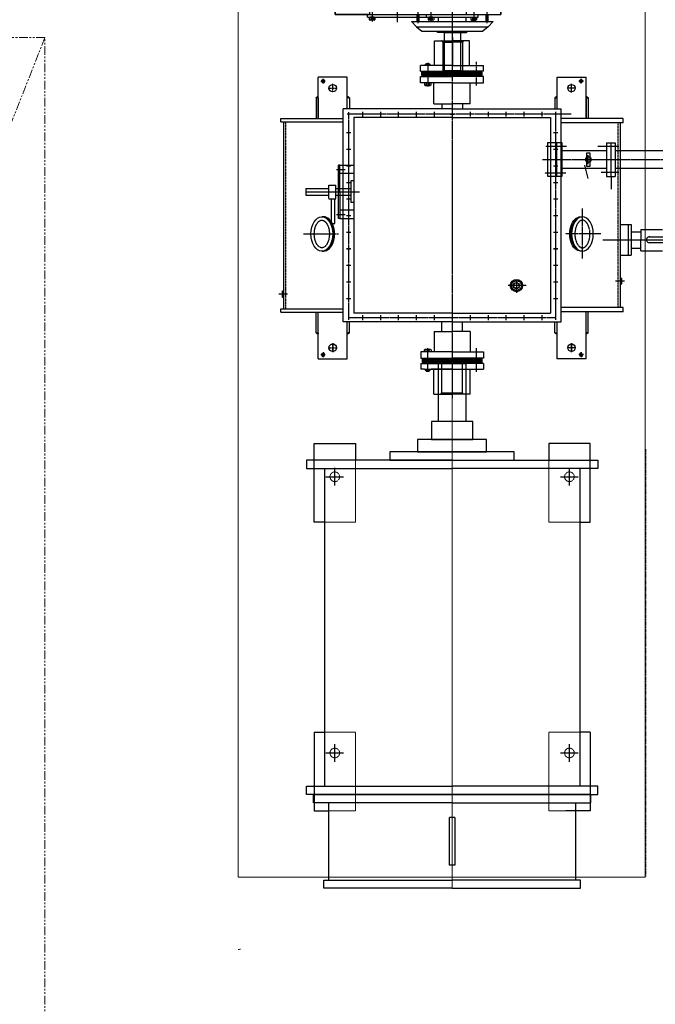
# Model space of a CAD drawing. Header units: inches. Extents: x -4968858 to -265257, y -220693 to 1871410.
# Tile 47 of 225: x -2027479 to -2025176, y 978444 to 982008. Entities that reach past the tile are written whole.
import ezdxf

# ---------------------------------------------------------------- set-up
doc = ezdxf.new("R2010")
doc.units = ezdxf.units.IN
doc.header["$MEASUREMENT"] = 0
doc.header["$PDSIZE"] = 0.25
for name, pattern in [('CENTER', [2, 1.25, -0.25, 0.25, -0.25]), ('CENTER2', [1.125, 0.75, -0.125, 0.125, -0.125]), ('CONTINOUS', [0]), ('DASHED', [0.75, 0.5, -0.25]), ('HIDDEN', [0.375, 0.25, -0.125]), ('PHANTOM2', [1.25, 0.625, -0.125, 0.125, -0.125, 0.125, -0.125])]:
    doc.linetypes.add(name, pattern=pattern)
for name, color, linetype, lineweight in [('01_Dimension', 12, 'Continuous', 13), ('01_WALL', 54, 'Continuous', 15), ('16. REF LINE', 251, 'PHANTOM2', 0), ('CABLE TRENCH', 254, 'DASHED', 0), ('CEN', 120, 'CENTER', 13), ('HIDDEN', 3, 'HIDDEN', 13)]:
    doc.layers.add(name, color=color, linetype=linetype, lineweight=lineweight)
for name, color, linetype in [('1', 1, 'Continuous'), ('Layer1', 2, 'HIDDEN'), ('stiffnen2', 225, 'Continuous')]:
    doc.layers.add(name, color=color, linetype=linetype)

# ---------------------------------------------------------------- blocks, each defined once
blk = doc.blocks.new('500PST-TV')
h = blk.add_hatch()
h.set_pattern_fill('ANSI31', color=256, style=0)
h.set_pattern_definition([(45, (12869.98089, -11302.66111), (-0.08838834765, 0.08838834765), [])])
h.paths.add_polyline_path([(-1052.5, 485.9), (-1057.3, 485.9), (-1052.5, 493.9)])
h = blk.add_hatch()
h.set_pattern_fill('ANSI31', color=256, style=0)
h.set_pattern_definition([(135, (-14124.00146, -11302.66111), (0.08838834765, 0.08838834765), [])])
h.paths.add_polyline_path([(-201.5, 485.9), (-196.7, 485.9), (-201.5, 493.9)])
h = blk.add_hatch()
h.set_pattern_fill('ANSI31', color=256, style=0)
h.set_pattern_definition([(315, (12869.98089, 12169.40942), (-0.08838834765, -0.08838834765), [])])
h.paths.add_polyline_path([(-1052.5, 380.9), (-1057.3, 380.9), (-1052.5, 372.9)])
h = blk.add_hatch()
h.set_pattern_fill('ANSI31', color=256, style=0)
h.set_pattern_definition([(225, (-14124.00146, 12169.40942), (0.08838834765, -0.08838834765), [])])
h.paths.add_polyline_path([(-201.5, 380.9), (-196.7, 380.9), (-201.5, 372.9)])
h = blk.add_hatch()
h.set_pattern_fill('ANSI31', color=256, style=0)
h.set_pattern_definition([(45, (12869.98089, -12167.66111), (-0.08838834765, 0.08838834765), [])])
h.paths.add_polyline_path([(-1052.5, -379.1), (-1057.3, -379.1), (-1052.5, -371.1)])
h = blk.add_hatch()
h.set_pattern_fill('ANSI31', color=256, style=0)
h.set_pattern_definition([(135, (-14124.00146, -12167.66111), (0.08838834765, 0.08838834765), [])])
h.paths.add_polyline_path([(-201.5, -379.1), (-196.7, -379.1), (-201.5, -371.1)])
h = blk.add_hatch()
h.set_pattern_fill('ANSI31', color=256, style=0)
h.set_pattern_definition([(315, (12869.98089, 11304.40942), (-0.08838834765, -0.08838834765), [])])
h.paths.add_polyline_path([(-1052.5, -484.1), (-1057.3, -484.1), (-1052.5, -492.1)])
h = blk.add_hatch()
h.set_pattern_fill('ANSI31', color=256, style=0)
h.set_pattern_definition([(225, (-14124.00146, 11304.40942), (0.08838834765, -0.08838834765), [])])
h.paths.add_polyline_path([(-201.5, -484.1), (-196.7, -484.1), (-201.5, -492.1)])
at = {"color": 7}
for p, q in [((-977.5, 620.9), (-965.5, 620.9)), ((-965.5, 610.9), (-288.5, 610.9)), ((-924.7, 615.9), (-900.2, 615.9)), ((-924.7, 610.9), (-924.7, 615.9)), ((-912.5, 596.9), (-912.5, 629.2)), ((-900.2, 615.9), (-900.2, 610.9)), ((-288.5, 620.9), (-276.5, 620.9)), ((-1146.5, 485.9), (-977.5, 485.9)), ((-1146.5, 485.9), (-1146.5, 380.9)), ((-1052.5, 493.9), (-1052.5, 485.9)), ((-1052.5, 493.9), (-977.5, 493.9)), ((-1052.5, 485.9), (-977.5, 485.9)), ((-201.5, 493.9), (-276.5, 493.9)), ((-201.5, 485.9), (-276.5, 485.9)), ((-276.5, 485.9), (-126.5, 485.9)), ((-201.5, 485.9), (-201.5, 493.9)), ((-126.5, 380.9), (-126.5, 485.9)), ((-1012.5, 395.9), (-241.5, 395.9)), ((-1146.5, 380.9), (-1012.5, 380.9)), ((-1052.5, 372.9), (-1012.5, 372.9)), ((-273.5, 356.6), (-981.5, 356.6)), ((-273.5, 0.4), (-273.5, 356.6)), ((-241.5, 380.9), (-126.5, 380.9)), ((-201.5, 372.9), (-241.5, 372.9)), ((-273.5, 0.4), (-273.5, -355.9)), ((-260.4, 8.4), (-260.4, -6.5)), ((-260.4, 8.4), (-260.4, -6.5)), ((-260.4, -6.6), (-260.4, 8.2)), ((-260.4, -6.6), (-260.4, 8.2)), ((-273.5, -355.9), (-981.5, -355.9)), ((-1146.5, -379.1), (-1012.5, -379.1)), ((-1146.5, -484.1), (-1146.5, -379.1)), ((-1052.5, -371.1), (-1012.5, -371.1)), ((-201.5, -371.1), (-241.5, -371.1)), ((-241.5, -379.1), (-126.5, -379.1)), ((-126.5, -379.1), (-126.5, -484.1)), ((-1012.5, -394.1), (-241.5, -394.1)), ((-1146.5, -484.1), (-976.4, -484.1)), ((-1052.5, -492.1), (-1052.5, -484.1)), ((-1052.5, -484.1), (-976.4, -484.1)), ((-1052.5, -492.1), (-976.4, -492.1)), ((-201.5, -484.1), (-276.5, -484.1)), ((-276.5, -484.1), (-126.5, -484.1)), ((-201.5, -492.1), (-276.5, -492.1)), ((-201.5, -484.1), (-201.5, -492.1)), ((-976.4, -619.1), (-960.4, -619.1)), ((-960.4, -609.1), (-456.9, -609.1)), ((-392.1, -609.1), (-292.5, -609.1)), ((-292.5, -619.1), (-276.5, -619.1))]:
    blk.add_line(p, q, dxfattribs=at)
for p, q in [((-977.5, 620.9), (-977.5, 395.9)), ((-965.5, 620.9), (-965.5, 395.9)), ((-288.5, 620.9), (-288.5, 395.9)), ((-276.5, 620.9), (-276.5, 395.9)), ((-530.4, 530.8), (-554.4, 530.8)), ((-1052.5, 493.9), (-1057.3, 485.9)), ((-201.5, 493.9), (-196.7, 485.9)), ((-141.5, 476.9), (-141.5, 460.4)), ((-566.9, 438.8), (-656.9, 438.8)), ((-656.9, 438.8), (-656.9, 426.1)), ((-566.9, 447.9), (-566.9, 422.3)), ((-566.3, 447.9), (-517.8, 447.9)), ((-517.8, 447.9), (-517.8, 422.3)), ((-1012.5, 0.9), (-1012.5, 395.9)), ((-656.9, 426.1), (-566.9, 426.1)), ((-638.5, 407.5), (-638.5, 412.5)), ((-638.5, 412.5), (-446, 412.5)), ((-542.2, 407.5), (-638.5, 407.5)), ((-638.5, 407.5), (-638.5, 356.6)), ((-623.7, 419.7), (-623.7, 388)), ((-608.5, 356.6), (-608.5, 407.5)), ((-566.3, 422.3), (-517.8, 422.3)), ((-542.2, 407.5), (-446, 407.5)), ((-476, 356.6), (-476, 407.5)), ((-460.7, 419.7), (-460.7, 388)), ((-446, 407.5), (-446, 412.5)), ((-446, 407.5), (-446, 356.6)), ((-241.5, 0.4), (-241.5, 395.9)), ((-1052.5, 372.9), (-1057.3, 380.9)), ((-1052.5, 372.9), (-1052.5, 380.9)), ((-981.5, 0.8), (-981.5, 356.6)), ((-928.9, 368.4), (-928.9, 383.2)), ((-928.9, 368.4), (-928.9, 383.2)), ((-868.9, 368.4), (-868.9, 383.2)), ((-868.9, 368.4), (-868.9, 383.2)), ((-809, 368.7), (-809, 383.2)), ((-808.9, 368.4), (-808.9, 383.2)), ((-749, 368.7), (-749, 383.2)), ((-748.9, 368.4), (-748.9, 383.2)), ((-689, 368.7), (-689, 383.2)), ((-688.9, 368.4), (-688.9, 383.2)), ((-628.9, 368.4), (-628.9, 383.2)), ((-568.9, 368.4), (-568.9, 383.2)), ((-568.9, 368.4), (-568.9, 383.2)), ((-508.9, 368.4), (-508.9, 383.2)), ((-508.9, 368.4), (-508.9, 383.2)), ((-448.9, 368.4), (-448.9, 383.2)), ((-448.9, 368.4), (-448.9, 383.2)), ((-388.9, 368.4), (-388.9, 383.2)), ((-388.9, 368.4), (-388.9, 383.2)), ((-328.9, 368.4), (-328.9, 383.2)), ((-328.9, 368.4), (-328.9, 383.2)), ((-201.5, 372.9), (-201.5, 380.9)), ((-201.5, 372.9), (-196.7, 380.9)), ((-989, 325.9), (-1006.5, 325.9)), ((-252, 325.9), (-269.5, 325.9)), ((-989, 260.9), (-1006.5, 260.9)), ((-252, 260.9), (-269.5, 260.9)), ((-989, 195.9), (-1006.5, 195.9)), ((-252, 195.9), (-269.5, 195.9)), ((-1163.5, 114.8), (-1183.7, 114.8)), ((-1183.7, 101.5), (-1183.7, 114.8)), ((-1163.5, 114.8), (-1163.5, 1.1)), ((-1160, 1.1), (-1160, 110)), ((-1148.2, 110), (-1160, 110)), ((-1155.3, 1.1), (-1155.3, 110)), ((-1151.2, 1.1), (-1151.2, 110)), ((-1147.9, 1.1), (-1147.9, 110)), ((-1144.5, 114.8), (-1144.5, 1.3)), ((-1121.7, 114.8), (-1144.5, 114.8)), ((-1121.7, 89.3), (-1121.7, 114.8)), ((-989, 130.9), (-1006.5, 130.9)), ((-252, 130.9), (-269.5, 130.9)), ((-147, 89.4), (-147, 114.9)), ((-147, 114.9), (-124.2, 114.9)), ((-124.2, 114.9), (-124.2, 1.4)), ((-120.5, 1.2), (-120.5, 110.1)), ((-120.5, 110.1), (-108.6, 110.1)), ((-117.5, 1.2), (-117.5, 110.1)), ((-113.4, 1.2), (-113.4, 110.1)), ((-108.6, 1.2), (-108.6, 110.1)), ((-105.2, 114.9), (-105.2, 1.2)), ((-105.2, 114.9), (-85, 114.9)), ((-85, -0.9), (-85, 114.9)), ((-1190.9, 95.2), (-1190.9, 83.5)), ((-1187.9, 94.2), (-1190.9, 94.2)), ((-1187.9, 84.3), (-1190.9, 84.3)), ((-1187.9, 98.2), (-1187.9, 89.2)), ((-1185.7, 98.2), (-1187.9, 98.2)), ((-1187.9, 80.3), (-1187.9, 89.3)), ((-1185.7, 80.3), (-1187.9, 80.3)), ((-1185.8, 98.5), (-1185.8, 79.8)), ((-1183.7, 99.3), (-1183.7, -96.2)), ((-1183.7, 1.1), (-1183.7, 77.3)), ((-1163.5, 103.7), (-1160, 103.7)), ((-1163.5, 74.9), (-1160, 74.9)), ((-1148.2, 103.7), (-1144.2, 103.7)), ((-1148.2, 74.9), (-1144.2, 74.9)), ((-1121.8, 95.2), (-1113.7, 95.2)), ((-1121.8, 83.5), (-1113.7, 83.5)), ((-1121.7, 1.1), (-1121.7, 89.3)), ((-1121.6, 101.5), (-1113.7, 101.5)), ((-1113.6, 77.3), (-1121.6, 77.3)), ((-1112.2, 98.5), (-1112.2, 79.8)), ((-156.5, 98.6), (-156.5, 80)), ((-155.1, 77.4), (-147.1, 77.4)), ((-147.1, 101.6), (-155, 101.6)), ((-146.9, 95.3), (-155, 95.3)), ((-146.9, 83.7), (-155, 83.7)), ((-147, 1.2), (-147, 89.4)), ((-124.2, 103.8), (-120.5, 103.8)), ((-124.2, 75), (-120.5, 75)), ((-105.2, 103.8), (-108.6, 103.8)), ((-105.2, 75), (-108.6, 75)), ((-83, 98.3), (-80.8, 98.3)), ((-83, 80.5), (-80.8, 80.5)), ((-82.9, 98.6), (-82.9, 80)), ((-80.8, 98.3), (-80.8, 89.4)), ((-80.8, 94.4), (-77.7, 94.4)), ((-80.8, 80.5), (-80.8, 89.5)), ((-80.8, 84.4), (-77.7, 84.4)), ((-77.7, 95.3), (-77.7, 83.7)), ((-1274, 66.6), (-1183.5, 66.6)), ((-1274, 66.6), (-1274, 1.3)), ((-1144.5, 37.2), (-1144.5, -36.6)), ((-1047.9, 66.5), (-1121.7, 66.5)), ((-1047.9, 66.5), (-1047.9, 1.1)), ((-1047.9, 38.5), (-1012.5, 38.5)), ((-989, 65.9), (-1006.5, 65.9)), ((-252, 65.9), (-269.5, 65.9)), ((-223.4, 38.5), (-241.5, 38.5)), ((-223.4, 66.8), (-148, 66.8)), ((-223.4, 66.8), (-223.4, 1.4)), ((-85, 65.2), (4.8, 65.2)), ((4.8, 65.2), (4.8, 0)), ((-1274, -64.1), (-1274, 1.3)), ((-1183.7, 1.1), (-1183.7, -112.6)), ((-1163.5, -112.6), (-1163.5, 1.1)), ((-1159.8, -107.8), (-1159.8, 1.1)), ((-1155.4, -107.8), (-1155.4, 1.1)), ((-1151.2, -107.8), (-1151.2, 1.1)), ((-1147.9, -107.8), (-1147.9, 1.1)), ((-1144.5, -112.6), (-1144.5, 0.9)), ((-1121.7, 1.1), (-1121.7, -112.6)), ((-1047.9, -63.9), (-1047.9, 1.5)), ((-1012.5, 0.9), (-1012.5, -394.1)), ((-241.5, 0.4), (-241.5, -394.1)), ((-223.4, -64), (-223.4, 1.4)), ((-147, 1.2), (-147, -112.5)), ((-124.2, -112.5), (-124.2, 1)), ((-120.5, -107.7), (-120.5, 1.2)), ((-117.5, -107.7), (-117.5, 1.2)), ((-113.4, -107.7), (-113.4, 1.2)), ((-108.6, -107.7), (-108.6, 1.2)), ((-105.2, -112.5), (-105.2, 1.2)), ((-85, 1.2), (-85, -112.5)), ((4.8, -62.4), (4.8, 0.1)), ((-981.5, -0.1), (-981.5, -355.9)), ((-1274, -64.1), (-1183.5, -64.1)), ((-1047.9, -63.9), (-1121.7, -63.9)), ((-1047.9, -36.6), (-1012.5, -36.6)), ((-989, -64.2), (-1006.5, -64.2)), ((-252, -64.2), (-269.5, -64.2)), ((-223.4, -36.5), (-241.5, -36.5)), ((-223.4, -64), (-148, -64)), ((-85, -62.4), (4.8, -62.4)), ((-1159.8, -101.5), (-1163.5, -101.5)), ((-1144.4, -101.5), (-1147.9, -101.5)), ((-120.5, -101.4), (-124.5, -101.4)), ((-124.2, -72.6), (-120.5, -72.6)), ((-105.2, -72.6), (-108.6, -72.6)), ((-105.2, -101.4), (-108.6, -101.4)), ((-1163.5, -112.6), (-1183.7, -112.6)), ((-1159.8, -107.8), (-1147.9, -107.8)), ((-1121.7, -112.6), (-1144.5, -112.6)), ((-989, -129.2), (-1006.5, -129.2)), ((-252, -129.2), (-269.5, -129.2)), ((-147, -112.5), (-124.2, -112.5)), ((-120.5, -107.7), (-108.6, -107.7)), ((-105.2, -112.5), (-85, -112.5)), ((-989, -194.2), (-1006.5, -194.2)), ((-252, -194.2), (-269.5, -194.2)), ((-989, -259.2), (-1006.5, -259.2)), ((-252, -259.2), (-269.5, -259.2)), ((-989, -324.2), (-1006.5, -324.2)), ((-252.1, -324.6), (-269.7, -324.6)), ((-1052.5, -371.1), (-1057.3, -379.1)), ((-1052.5, -371.1), (-1052.5, -379.1)), ((-928.9, -381.6), (-928.9, -366.8)), ((-928.9, -381.6), (-928.9, -366.8)), ((-868.9, -381.6), (-868.9, -366.8)), ((-868.9, -381.6), (-868.9, -366.8)), ((-809, -381.3), (-809, -366.8)), ((-808.9, -381.6), (-808.9, -366.8)), ((-749, -381.3), (-749, -366.8)), ((-748.9, -381.6), (-748.9, -366.8)), ((-689, -381.3), (-689, -366.8)), ((-688.9, -381.6), (-688.9, -366.8)), ((-628.9, -381.6), (-628.9, -366.8)), ((-568.9, -381.6), (-568.9, -366.8)), ((-568.9, -381.6), (-568.9, -366.8)), ((-508.9, -381.6), (-508.9, -366.8)), ((-508.9, -381.6), (-508.9, -366.8)), ((-462.8, -372.9), (-462.8, -377.8)), ((-448.9, -381.6), (-448.9, -366.8)), ((-448.9, -381.6), (-448.9, -366.8)), ((-388.9, -381.6), (-388.9, -366.8)), ((-388.9, -381.6), (-388.9, -366.8)), ((-381.7, -372.9), (-381.7, -377.8)), ((-328.9, -381.6), (-328.9, -366.8)), ((-328.9, -381.6), (-328.9, -366.8)), ((-201.5, -371.1), (-201.5, -379.1)), ((-201.5, -371.1), (-196.7, -379.1)), ((-976.4, -619.1), (-976.4, -394.1)), ((-960.4, -619.1), (-960.4, -394.1)), ((-456.9, -396.5), (-456.9, -558.6)), ((-392.1, -396.5), (-392.1, -558.6)), ((-292.5, -619.1), (-292.5, -394.1)), ((-276.5, -619.1), (-276.5, -394.1)), ((-1052.5, -492.1), (-1057.3, -484.1)), ((-445.9, -478.4), (-494.3, -490.9)), ((-441.8, -492.2), (-409.7, -492.2)), ((-201.5, -492.1), (-196.7, -484.1)), ((-715.9, -545.3), (-715.9, -632.8)), ((-715.9, -545.3), (-715.9, -632.8)), ((-486, -558.6), (-486, -590.1)), ((-364.3, -558.6), (-486, -558.6)), ((-364.3, -558.6), (-364.3, -590.1)), ((-865.5, -623.1), (-865.5, -590.8)), ((-865.5, -623.1), (-865.5, -590.8)), ((-486, -575.2), (-531.9, -575.2)), ((-364.3, -573.9), (-486, -573.9)), ((-364.3, -590.1), (-486, -590.1)), ((-456.9, -590.1), (-456.9, -762.2)), ((-392.1, -590.1), (-392.1, -762.2)), ((-875.5, -609.1), (-875.5, -614.1)), ((-875.5, -609.1), (-875.5, -614.1)), ((-875.5, -614.1), (-855.5, -614.1)), ((-875.5, -614.1), (-855.5, -614.1)), ((-855.5, -614.1), (-855.5, -609.1)), ((-855.5, -614.1), (-855.5, -609.1)), ((-771, -609.3), (-771, -647.6)), ((-771, -609.3), (-771, -647.6)), ((-771, -638.3), (-660.8, -638.3)), ((-771, -638.3), (-660.8, -638.3)), ((-660.8, -609.3), (-660.8, -647.6)), ((-660.8, -609.3), (-660.8, -647.6)), ((-660.8, -647.6), (-771, -647.6)), ((-660.8, -647.6), (-771, -647.6)), ((-747, -683.1), (-747, -647.6)), ((-747, -683.1), (-747, -647.6)), ((-687.7, -683.1), (-687.7, -647.6)), ((-687.7, -683.1), (-687.7, -647.6)), ((-756.2, -683.1), (-756.2, -760.9)), ((-756.2, -683.1), (-717.3, -683.1)), ((-756.2, -683.1), (-756.2, -760.9)), ((-756.2, -683.1), (-717.3, -683.1)), ((-725.8, -712.9), (-725.8, -816.8)), ((-725.8, -712.9), (-725.8, -816.8)), ((-678.5, -683.1), (-717.3, -683.1)), ((-678.5, -683.1), (-717.3, -683.1)), ((-705.1, -712.9), (-705.1, -816.8)), ((-705.1, -712.9), (-705.1, -816.8)), ((-678.5, -683.1), (-678.5, -760.9)), ((-678.5, -683.1), (-678.5, -760.9))]:
    blk.add_line(p, q)
at = {"linetype": 'DASHED', "ltscale": 0.5}
for p, q in [((-965.5, 602.9), (-288.5, 602.9)), ((-960.4, -601.1), (-292.5, -601.1))]:
    blk.add_line(p, q, dxfattribs=at)
at = {"color": 1, "linetype": 'CENTER', "ltscale": 5}
for p, q in [((-694.6, 539.2), (-694.6, 411.7)), ((-542.2, 530.8), (-542.2, 336.3)), ((-253.3, 375.9), (-1005.7, 375.9)), ((-997.4, 375.9), (-997.4, -374.1)), ((-260.4, -430.7), (-260.4, 380.9)), ((16.8, 0.1), (-1288.6, 1)), ((-425.1, -325.9), (-425.1, -795.4)), ((-253, -374.1), (-1004.9, -374.1)), ((-694.6, -537.5), (-694.6, -409.9)), ((-783.2, -471.1), (-602.8, -471.1)), ((-715.9, -632.8), (-715.9, -1293.1))]:
    blk.add_line(p, q, dxfattribs=at)
at = {"linetype": 'Continuous'}
for p, q in [((-554.4, 530.8), (-554.4, 447.9)), ((-530.4, 530.8), (-530.4, 447.9)), ((-554.4, 422.3), (-554.4, 368.1)), ((-530.4, 422.3), (-530.4, 368.1)), ((-486.4, -396.5), (-486.4, -377.8)), ((-363.9, -396.5), (-486.4, -396.5))]:
    blk.add_line(p, q, dxfattribs=at)
at = {"color": 1, "linetype": 'CENTER2'}
for p, q in [((-1122.9, 468.4), (-1140.5, 468.4)), ((-1131.5, 476.9), (-1131.5, 460.4)), ((-1131.5, -475.1), (-1131.5, -458.7)), ((-1122.9, -466.6), (-1140.5, -466.6))]:
    blk.add_line(p, q, dxfattribs=at)
at = {"color": 7, "linetype": 'CENTER', "ltscale": 6}
blk.add_line((-150, 468.4), (-132.5, 468.4), dxfattribs=at)
at = {"color": 1, "linetype": 'CENTER', "ltscale": 0.5}
for p, q in [((-1122.5, 433.4), (-1090.9, 433.4)), ((-1090.4, 433.4), (-1122.1, 433.4)), ((-1106.5, 449.4), (-1106.5, 417.1)), ((-1106.5, 449.4), (-1106.5, 417.1)), ((-182.5, 433.4), (-150.9, 433.4)), ((-166.5, 449.4), (-166.5, 417.1))]:
    blk.add_line(p, q, dxfattribs=at)
at = {"color": 7, "linetype": 'DASHED', "ltscale": 4}
for p, q in [((-502.2, 368.1), (-579.4, 368.1)), ((-579.4, 368.1), (-579.4, 356.6)), ((-502.4, 356.8), (-502.4, 368.3)), ((-1269.4, 38.8), (-1163.5, 38.8)), ((-1269.4, 38.8), (-1269.4, -36.6)), ((0, 34.1), (4.8, 38.9)), ((0, 34.1), (-105.8, 34.1)), ((0, 34.1), (0, 0)), ((0, -36.3), (0, 0.1)), ((-1269.4, -36.6), (-1274, -41.3)), ((-1269.4, -36.6), (-1163.5, -36.6)), ((0, -36.3), (-105.8, -36.3)), ((0, -36.3), (4.8, -41.1))]:
    blk.add_line(p, q, dxfattribs=at)
at = {"color": 1, "linetype": 'CENTER'}
for p, q in [((-1193.2, 89.3), (-1108, 89.3)), ((-1193.2, -87.1), (-1108, -87.1)), ((-881.4, -267), (-881.4, -202.5)), ((-474.3, -411.4), (-474.3, -335.1)), ((-377.9, -413.3), (-377.9, -338.8)), ((-1106.5, -447.7), (-1106.5, -415.4)), ((-1106.5, -447.7), (-1106.5, -415.4)), ((-166.5, -447.7), (-166.5, -415.4)), ((-1122.5, -431.6), (-1090.9, -431.6)), ((-1090.4, -431.6), (-1122.1, -431.6)), ((-182.5, -431.6), (-150.9, -431.6)), ((-378.3, -602.6), (-378.3, -527.1)), ((-472, -602.6), (-472, -538.5))]:
    blk.add_line(p, q, dxfattribs=at)
at = {"linetype": 'CENTER'}
for p, q in [((-1187.9, 95.2), (-1190.9, 95.2)), ((-1187.9, 83.5), (-1190.9, 83.5)), ((-75.5, 89.4), (-160.7, 89.4)), ((-80.8, 95.3), (-77.7, 95.3)), ((-80.8, 83.7), (-77.7, 83.7))]:
    blk.add_line(p, q, dxfattribs=at)
at = {"linetype": 'DASHED'}
for p, q in [((-1269.4, 38.8), (-1274, 43.4)), ((-486.4, -373), (-486.4, -344.2)), ((-363.9, -344.2), (-486.4, -344.2)), ((-363.9, -344.2), (-363.9, -373)), ((-363.9, -373), (-486.4, -373)), ((-363.9, -377.8), (-486.4, -377.8)), ((-363.9, -377.8), (-363.9, -396.5)), ((-455.6, -609.1), (-392.4, -609.1))]:
    blk.add_line(p, q, dxfattribs=at)
at = {"linetype": 'CENTER', "ltscale": 0.5}
blk.add_line((-156.6, -87), (-71.4, -87), dxfattribs=at)
at = {"color": 7, "lineweight": 15}
blk.add_line((-1014.4, -128.7), (-1014.4, -128.7), dxfattribs=at)
at = {"color": 1, "linetype": 'Continuous'}
blk.add_line((-858.9, -232.1), (-907.9, -232.1), dxfattribs=at)
at = {"color": 1}
for p, q in [((-260.4, -381.6), (-260.4, -366.8)), ((-260.4, -381.6), (-260.4, -366.8)), ((-141.5, -475.1), (-141.5, -458.7))]:
    blk.add_line(p, q, dxfattribs=at)
at = {"color": 1, "linetype": 'CENTER', "ltscale": 6}
blk.add_line((-150, -466.6), (-132.5, -466.6), dxfattribs=at)
blk.add_lwpolyline([(-448.6, -498.8), (-401.6, -498.8), (-401.6, -485.4), (-448.6, -485.4)], close=True)
for centre, radius in [((-1106.5, 433.4), 13.5), ((-166.5, 433.4), 13.5), ((-1106.5, -431.6), 13.5), ((-166.5, -431.6), 13.5), ((-425.1, -492.2), 9.99)]:
    blk.add_circle(centre, radius)
at = {"linetype": 'Continuous'}
for radius in [22.5, 11.2, 10.3]:
    blk.add_circle((-881.4, -232.1), radius, dxfattribs=at)
at = {"linetype": 'DASHED'}
blk.add_circle((-881.4, -232.1), 17.5, dxfattribs=at)
for centre, radius, start, end in [((-1181.7, 98.4), 4.06, 129.5502, 231.1387), ((-1173.7, 89.4), 12.1, 151.0243, 208.9757), ((-1181.7, 80.3), 4.07, 128.4173, 228.5736), ((-1116.3, 98.4), 4.06, 308.8613, 50.4498), ((-1124.3, 89.4), 12.1, 331.0243, 28.9757), ((-1116.3, 80.3), 4.07, 311.4264, 51.5827), ((-152.4, 98.5), 4.06, 129.5502, 231.1387), ((-144.4, 89.5), 12.1, 151.0243, 208.9757), ((-152.4, 80.5), 4.07, 128.4173, 228.5736), ((-87, 98.5), 4.06, 308.8613, 50.4498), ((-95, 89.5), 12.1, 331.0243, 28.9757), ((-87, 80.5), 4.07, 311.4264, 51.5827), ((-715.6, -713.6), 10.6, 352.1756, 194.6875), ((-715.6, -713.6), 10.6, 352.1756, 194.6875)]:
    blk.add_arc(centre, radius, start, end)
at = {"color": 1, "linetype": 'CENTER', "ltscale": 5}
for points in [[(-744.6, 472.9), (-744.6, 471.9), (-744.5, 471), (-744.1, 469), (-743.8, 468), (-742.8, 465.9), (-742.2, 464.8), (-740.6, 462.6), (-739.7, 461.5), (-737.5, 459.2), (-736.2, 458.1), (-733.3, 456), (-731.7, 454.9), (-727.4, 452.5), (-724.4, 451.1), (-718, 448.8), (-714.6, 447.8), (-707.4, 446.4), (-703.6, 445.9), (-696, 445.5), (-692.2, 445.5), (-684.6, 446), (-680.8, 446.6), (-673.7, 448.1), (-670.3, 449.1), (-664, 451.5), (-661.1, 452.9), (-656, 455.9), (-653.8, 457.5), (-650.4, 460.5), (-649.2, 461.9), (-647.2, 464.6), (-646.4, 465.9), (-645.3, 468.4), (-645, 469.6), (-644.6, 472), (-644.6, 473.1), (-644.8, 475.4), (-645.1, 476.6), (-646.1, 479.1), (-646.7, 480.4), (-648.5, 483.1), (-649.7, 484.4), (-652.5, 487.1), (-654.1, 488.5), (-657.8, 491), (-659.9, 492.2), (-664.5, 494.4), (-667, 495.5), (-672.3, 497.2), (-675, 498), (-681.9, 499.4), (-686.1, 499.9), (-694.6, 500.3), (-698.9, 500.2), (-707.3, 499.4), (-711.4, 498.6), (-719.1, 496.6), (-722.8, 495.3), (-729.3, 492.3), (-732.2, 490.6), (-736.4, 487.5), (-738, 486.1), (-740.6, 483.2), (-741.6, 481.8), (-743.2, 479.1), (-743.8, 477.8), (-744.5, 475.3), (-744.6, 474.1), (-744.6, 472.9)], [(-744.6, -471.1), (-744.6, -470.2), (-744.5, -469.2), (-744.1, -467.2), (-743.8, -466.2), (-742.8, -464.1), (-742.2, -463.1), (-740.6, -460.9), (-739.7, -459.7), (-737.5, -457.5), (-736.2, -456.4), (-733.3, -454.2), (-731.7, -453.2), (-727.4, -450.7), (-724.4, -449.4), (-718, -447.1), (-714.6, -446.1), (-707.4, -444.7), (-703.6, -444.2), (-696, -443.7), (-692.2, -443.7), (-684.6, -444.3), (-680.8, -444.8), (-673.7, -446.4), (-670.3, -447.4), (-664, -449.7), (-661.1, -451.1), (-656, -454.1), (-653.8, -455.8), (-650.4, -458.8), (-649.2, -460.1), (-647.2, -462.8), (-646.4, -464.1), (-645.3, -466.7), (-645, -467.9), (-644.6, -470.2), (-644.6, -471.4), (-644.8, -473.7), (-645.1, -474.9), (-646.1, -477.4), (-646.7, -478.7), (-648.5, -481.3), (-649.7, -482.7), (-652.5, -485.4), (-654.1, -486.7), (-657.8, -489.3), (-659.9, -490.5), (-664.5, -492.7), (-667, -493.7), (-672.3, -495.5), (-675, -496.2), (-681.9, -497.6), (-686.1, -498.2), (-694.6, -498.6), (-698.9, -498.5), (-707.3, -497.6), (-711.4, -496.9), (-719.1, -494.9), (-722.8, -493.6), (-729.3, -490.6), (-732.2, -488.9), (-736.4, -485.7), (-738, -484.3), (-740.6, -481.5), (-741.6, -480.1), (-743.2, -477.4), (-743.8, -476), (-744.5, -473.5), (-744.6, -472.3), (-744.6, -471.1)]]:
    blk.add_open_spline(points, degree=3, knots=[0, 0, 0, 0, 0.140436, 0.140436, 0.280873, 0.280873, 0.421309, 0.421309, 0.561746, 0.561746, 0.702182, 0.702182, 0.842618, 0.842618, 1.053593, 1.053593, 1.264568, 1.264568, 1.475543, 1.475543, 1.686519, 1.686519, 1.897494, 1.897494, 2.108469, 2.108469, 2.319444, 2.319444, 2.530419, 2.530419, 2.700294, 2.700294, 2.870169, 2.870169, 3.040043, 3.040043, 3.209918, 3.209918, 3.379793, 3.379793, 3.549668, 3.549668, 3.719543, 3.719543, 3.889418, 3.889418, 4.059293, 4.059293, 4.229168, 4.229168, 4.399043, 4.399043, 4.634243, 4.634243, 4.869443, 4.869443, 5.104642, 5.104642, 5.339842, 5.339842, 5.575042, 5.575042, 5.752362, 5.752362, 5.929682, 5.929682, 6.107002, 6.107002, 6.283185, 6.283185, 6.283185, 6.283185], dxfattribs=at)
at = {"layer": 'Defpoints', "color": 0, "linetype": 'ByBlock'}
for p in [(-1163.5, 114.8), (-105.2, 114.9), (-1274, 66.6), (4.8, 64.8), (-1163.5, -112.6), (-105.2, -112.5), (-105.2, -112.5)]:
    blk.add_point(p, dxfattribs=at)
at = {"layer": 'Layer1', "color": 7}
for centre in [(-1131.5, 468.4), (-141.5, 468.4), (-1131.5, -466.6), (-141.5, -466.6)]:
    blk.add_circle(centre, 5.1, dxfattribs=at)
for centre, start, end in [((-1131.5, 468.4), 90, 0), ((-141.5, 468.4), 180, 90), ((-1131.5, -466.6), 0, 270), ((-141.5, -466.6), 270, 180)]:
    blk.add_arc(centre, 6, start, end, dxfattribs=at)
at = {"layer": 'stiffnen2'}
blk.add_ellipse((-694.6, 472.9), major_axis=(-62, 0), ratio=0.634625, dxfattribs=at)
for centre, start_param, end_param in [((-694.6, 466.4), 6.117577, 9.590386), ((-694.6, 469.9), 6.206866, 9.501097)]:
    blk.add_ellipse(centre, major_axis=(-62, 0), ratio=0.634625, start_param=start_param, end_param=end_param, dxfattribs=at)
at = {"layer": 'stiffnen2', "extrusion": (0, 0, -1)}
for centre, start_param, end_param in [((-694.6, -464.6), 6.117577, 9.590386), ((-694.6, -468.1), 6.206866, 9.501097)]:
    blk.add_ellipse(centre, major_axis=(-62, 0), ratio=0.634625, start_param=start_param, end_param=end_param, dxfattribs=at)
blk.add_ellipse((-694.6, -471.1), major_axis=(-62, 0), ratio=0.634625, dxfattribs=at)
blk = doc.blocks.new('Hex Nut - 10 mm side')
at = {"color": 0, "linetype": 'Continuous'}
for p, q in [((-9.2, -6.8), (-9.2, 6.8)), ((-0.7, 9.1), (-8.5, 9.1)), ((-0.7, 4.5), (-8.5, 4.5)), ((0, -6.8), (0, 6.8)), ((-0.7, -4.5), (-8.5, -4.5)), ((-0.7, -9.1), (-8.5, -9.1))]:
    blk.add_line(p, q, dxfattribs=at)
for centre, radius, start, end in [((-5, 6.8), 4.19, 147.1328, 212.8672), ((6.6, 0), 15.7, 163.2214, 196.7786), ((-4.2, 6.8), 4.19, 327.1328, 32.8672), ((-15.7, 0), 15.7, 343.2214, 16.7787), ((-5, -6.8), 4.19, 147.1328, 212.8672), ((-4.2, -6.8), 4.19, 327.1328, 32.8672)]:
    blk.add_arc(centre, radius, start, end, dxfattribs=at)
blk = doc.blocks.new('200FC-TV')
for p, q in [((-170, 425), (170, 425)), ((-170, 425), (-170, -175.3)), ((170, 425), (170, -175.3)), ((-126.8, 342.8), (126.8, 342.8)), ((-180, 307.1), (-180, -93.9)), ((-180, 307.1), (-170, 307.1)), ((180, 307.1), (170, 307.1)), ((180, 307.1), (180, -93.9)), ((-185, 262.5), (-180, 262.5)), ((-185, 262.5), (-185, 137.5)), ((-353, 245), (-355, 243)), ((-353, 245), (-185, 245)), ((-353, 155), (-355, 157)), ((-353, 155), (-185, 155)), ((-195, 148), (-215, 130.2)), ((-195, 148), (-195, -148)), ((195, 148), (195, -148)), ((195, 148), (215, 130.2)), ((-215, 130.2), (-230, 110.5)), ((-230, 110.5), (-230, -110.5)), ((-215, 130.2), (-215, -130.2)), ((-170, 129), (-195, 129)), ((-170, 121), (-195, 121)), ((-185, 137.5), (-180, 137.5)), ((170, 129), (195, 129)), ((170, 121), (195, 121)), ((215, 130.2), (215, -130.2)), ((215, 130.2), (230, 110.5)), ((230, 110.5), (230, -110.5)), ((-180, 93.9), (-170, 93.9)), ((180, 93.9), (170, 93.9)), ((-195, 50), (-180, 50)), ((195, 50), (180, 50)), ((233, 53.7), (230, 53.7)), ((235, 30), (235, 51.7)), ((235, 30), (373, 30)), ((235, 30), (235, -30)), ((373, 30), (373, -30)), ((373, 30), (375, 28)), ((375, 28), (375, -28)), ((235, -30), (373, -30)), ((235, -30), (235, -51.7)), ((373, -30), (375, -28)), ((-195, -50), (-180, -50)), ((195, -50), (180, -50)), ((233, -53.7), (230, -53.7)), ((-180, -93.9), (-170, -93.9)), ((-126.8, -93.1), (126.8, -93.1)), ((180, -93.9), (170, -93.9)), ((-215, -130.2), (-230, -110.5)), ((-195, -148), (-215, -130.2)), ((-170, -121), (-195, -121)), ((-170, -129), (-195, -129)), ((170, -121), (195, -121)), ((170, -129), (195, -129)), ((195, -148), (215, -130.2)), ((215, -130.2), (230, -110.5)), ((-170, -175.3), (170, -175.3)), ((-109.9, -175.3), (-106.1, -198)), ((109.9, -175.3), (106.1, -198)), ((-107.8, -188), (107.8, -188)), ((-106.1, -198), (106.1, -198))]:
    blk.add_line(p, q)
at = {"ltscale": 3}
for p, q in [((-355, 243), (-355, 157)), ((-353, 245), (-353, 155))]:
    blk.add_line(p, q, dxfattribs=at)
for points in [[(-170, 425), (-131.8, 425), (-131.8, 300), (-170, 300)], [(170, 425), (131.8, 425), (131.8, 300), (170, 300)], [(-170, -175.3), (-131.8, -175.3), (-131.8, -50.3), (-170, -50.3)], [(170, -175.3), (131.8, -175.3), (131.8, -50.3), (170, -50.3)]]:
    blk.add_lwpolyline(points, close=True)
blk.add_circle((0, 0), 93.1)
for centre, radius, start, end in [((-126.8, 347.8), 5, 180, 270), ((126.8, 347.8), 5, 270, 0), ((233, 51.7), 2, 0, 90), ((233, -51.7), 2, 270, 0), ((-126.8, -98.1), 5, 90, 180), ((126.8, -98.1), 5, 0, 90)]:
    blk.add_arc(centre, radius, start, end)
at = {"layer": '1', "ltscale": 3}
for p, q in [((0, 439.5), (0, -214.6)), ((-355, 200), (197.6, 200)), ((-255.8, 0), (389.2, 0))]:
    blk.add_line(p, q, dxfattribs=at)
at = {"layer": '1', "ltscale": 0.2}
for p, q in [((-159.2, 290.7), (-195.7, 290.7)), ((159.2, 290.7), (195.7, 290.7)), ((-160, 125), (-201.6, 125)), ((160, 125), (201.6, 125)), ((-159.2, 77.5), (-195.7, 77.5)), ((159.2, 77.5), (195.7, 77.5)), ((-159.2, -77.5), (-195.7, -77.5)), ((159.2, -77.5), (195.7, -77.5)), ((-160, -125), (-201.6, -125)), ((160, -125), (201.6, -125)), ((-93.2, -211), (-93.2, -187.8)), ((93.2, -211), (93.2, -187.8))]:
    blk.add_line(p, q, dxfattribs=at)
for p, xscale, yscale, zscale in [((-180, 290.7), 1.100000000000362, 1.100000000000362, 1.100000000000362), ((180, 290.7), -1.100000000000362, 1.10000000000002, 1.1), ((-180, 77.5), 1.100000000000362, 1.100000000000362, 1.100000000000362), ((180, 77.5), -1.100000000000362, 1.099999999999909, 1.1)]:
    blk.add_blockref('Hex Nut - 10 mm side', p, dxfattribs=dict(xscale=xscale, yscale=yscale, zscale=zscale))
for p, xscale, yscale, zscale, rotation in [((-180, -77.5), -1.100000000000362, 1.099999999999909, 1.1, 180), ((180, -77.5), 1.100000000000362, 1.100000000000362, 1.100000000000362, 180), ((-93.2, -208.1), -1.100000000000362, 1.100000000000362, 1.1, 90), ((93.2, -208.1), 1.100000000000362, 1.100000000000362, 1.100000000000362, 270)]:
    blk.add_blockref('Hex Nut - 10 mm side', p, dxfattribs=dict(xscale=xscale, yscale=yscale, zscale=zscale, rotation=rotation))
blk = doc.blocks.new('1LA7500-A-TV')
for p, q in [((-925, 925), (-925, 887.5)), ((-1180, 872.5), (-1460, 872.5)), ((30, 887.5), (-1120, 887.5)), ((-1000, 882), (-1000, 818)), ((0, 882), (0, 818)), ((-1032, 850), (-968, 850)), ((-32, 850), (32, 850)), ((410, 475), (200, 475)), ((410, 475), (410, 375)), ((-1406.6, 435), (-1233.4, 435)), ((-1406.6, 415), (-1406.6, 435)), ((-1233.4, 415), (-1233.4, 435)), ((-1233.4, 415), (-1406.6, 415)), ((410, 375), (200, 375)), ((-1032, 0), (-968, 0)), ((-1000, 32), (-1000, -32)), ((-32, 0), (32, 0)), ((0, 32), (0, -32)), ((-1180, -22.5), (-1460, -22.5)), ((30, -37.5), (-1120, -37.5)), ((-925, -75), (-925, -37.5))]:
    blk.add_line(p, q)
for points in [[(-1180, 425), (-1180, 927.5), (-1150, 927.5), (-1150, 425)], [(-1150, 425), (-1150, 952.5), (-1120, 952.5), (-1120, 425)], [(60, 425), (60, 952.5), (30, 952.5), (30, 425)], [(-925, 925), (-1210, 925), (-1210, 872.5)], [(-165, 887.5), (-165, 925), (120, 925), (120, 775), (60, 775)], [(-1490, 425), (-1490, 890), (-1460, 890), (-1460, 425)], [(-1490, 425), (-1490, -40), (-1460, -40), (-1460, 425)], [(-1180, 425), (-1180, -77.5), (-1150, -77.5), (-1150, 425)], [(-1150, 425), (-1150, -102.5), (-1120, -102.5), (-1120, 425)], [(60, 425), (60, -102.5), (30, -102.5), (30, 425)], [(-165, -37.5), (-165, -75), (120, -75), (120, 75), (60, 75)], [(-925, -75), (-1210, -75), (-1210, 12.5)]]:
    blk.add_lwpolyline(points)
for points in [[(90, 650), (60, 650), (60, 200), (90, 200)], [(135, 550), (90, 550), (90, 300), (135, 300)], [(200, 500), (135, 500), (135, 350), (200, 350)]]:
    blk.add_lwpolyline(points, close=True)
at = {"layer": 'CEN', "color": 1}
blk.add_line((410, 425), (-1490, 425), dxfattribs=at)
at = {"layer": 'HIDDEN', "ltscale": 5}
for points in [[(-1210, 872.5), (-1210, 775), (-925, 775), (-925, 887.5)], [(60, 775), (-165, 775), (-165, 887.5)], [(-1210, 12.5), (-1210, 75), (-925, 75), (-925, -37.5)], [(60, 75), (-165, 75), (-165, -37.5)]]:
    blk.add_lwpolyline(points, dxfattribs=at)
for centre in [(-1000, 850), (0, 850), (-1000, 0), (0, 0)]:
    blk.add_circle(centre, 17.5, dxfattribs=at)
blk = doc.blocks.new('A$C11FB3BBB')
at = {"color": 8, "linetype": 'PHANTOM2', "ltscale": 20}
blk.add_line((-1307, -1132.4), (-2857, -1132.4), dxfattribs=at)
for name, p in [('500PST-TV', (166.5, -433.3)), ('1LA7500-A-TV', (-1407, -857.3))]:
    blk.add_blockref(name, p)
at = {"xscale": -1}
blk.add_blockref('200FC-TV', (436.3, -433.1), dxfattribs=at)
blk = doc.blocks.new('A$C3EBB7D44')
at = {"layer": 'CABLE TRENCH', "color": 251, "lineweight": 0, "ltscale": 5}
blk.add_line((4730, 7998.1), (4738.2, 8000.1), dxfattribs=at)
blk = doc.blocks.new('A$C1F1B71E3')
at = {"layer": '01_WALL', "color": 2, "ltscale": 20}
blk.add_lwpolyline([(43534.8, 23854.8), (43534.8, 19314.8), (45009.8, 19314.8), (45009.8, 23854.8)], close=True, dxfattribs=at)
at = {"layer": '16. REF LINE', "color": 1, "ltscale": 50}
blk.add_line((42834.8, 22354.8), (38684.8, 11854.8), dxfattribs=at)
blk.add_lwpolyline([(38684.8, 22354.8), (38684.8, 11854.8), (42834.8, 11854.8), (42834.8, 22354.8)], close=True, dxfattribs=at)
at = {"rotation": 90}
blk.add_blockref('A$C11FB3BBB', (43877.5, 22171.8), dxfattribs=at)
at = {"layer": '01_Dimension', "color": 0}
blk.add_blockref('A$C3EBB7D44', (38804.8, 11054.8), dxfattribs=at)
blk = doc.blocks.new('AHP BLOCK')
at = {"xscale": 0.001, "yscale": 0.001, "zscale": 0.001}
blk.add_blockref('A$C1F1B71E3', (-166.1155, 61.8393), dxfattribs=at)

msp = doc.modelspace()

# ---------------------------------------------------------------- block references
at = {"color": 1, "linetype": 'CONTINOUS', "lineweight": 15, "xscale": 1000, "yscale": 1000, "zscale": 1000}
msp.add_blockref('AHP BLOCK', (-1904106.5, 897749.5), dxfattribs=at)

doc.saveas('drawing.dxf')
